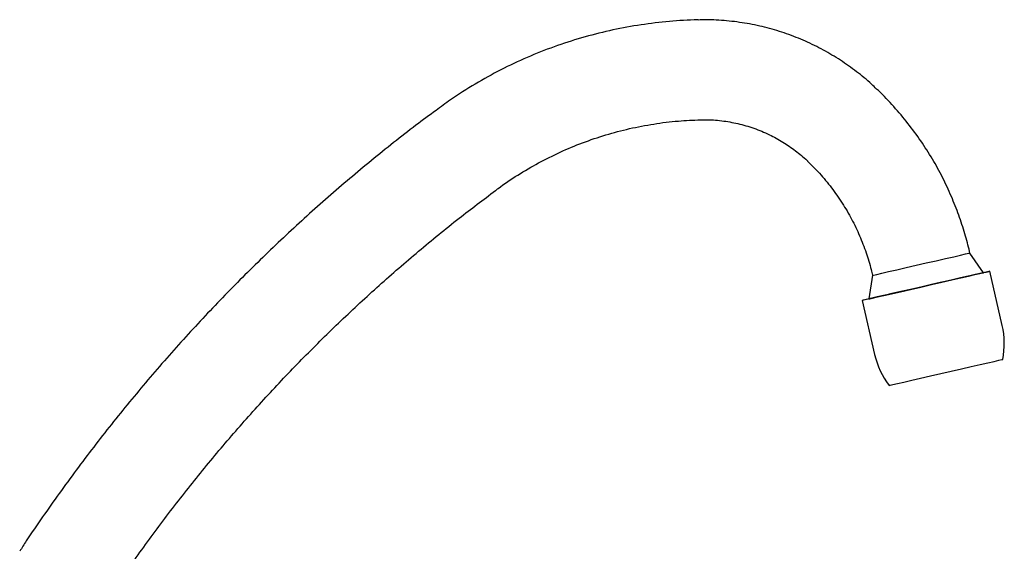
# Model space of a CAD drawing. Header units: millimetres. Extents: x 4096.516 to 4096.733, y 1727.865 to 1728.119.
# Tile 12 of 12: x 4096.555 to 4096.733, y 1728.023 to 1728.119. Entities that reach past the tile are written whole.
import ezdxf

# ---------------------------------------------------------------- set-up
doc = ezdxf.new("R2010")
doc.units = ezdxf.units.MM
doc.layers.add('SANINDUSA', color=3, linetype='Continuous')

msp = doc.modelspace()

# ---------------------------------------------------------------- linework, layer by layer
at = {"layer": 'SANINDUSA'}
for p, q in [((4096.72885960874, 1728.073322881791), (4096.726392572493, 1728.076862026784)), ((4096.732242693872, 1728.063838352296), (4096.730013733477, 1728.073586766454)), ((4096.708845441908, 1728.072849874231), (4096.708161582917, 1728.068590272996)), ((4096.707007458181, 1728.068326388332), (4096.709236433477, 1728.058577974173))]:
    msp.add_line(p, q, dxfattribs=at)
at = {"layer": 'SANINDUSA', "flags": 128}
for points in [[(4096.708845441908, 1728.072849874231), (4096.709039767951, 1728.072893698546), (4096.709609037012, 1728.073023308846), (4096.710528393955, 1728.073232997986), (4096.711757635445, 1728.073513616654), (4096.713243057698, 1728.073852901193), (4096.714919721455, 1728.07423603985), (4096.716714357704, 1728.074646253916), (4096.718548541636, 1728.075065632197), (4096.720342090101, 1728.075475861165), (4096.722016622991, 1728.07585898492), (4096.723498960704, 1728.076198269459), (4096.724724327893, 1728.076478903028), (4096.725639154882, 1728.076688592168), (4096.726203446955, 1728.076818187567), (4096.726392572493, 1728.076862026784)], [(4096.72893518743, 1728.073341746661), (4096.729314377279, 1728.073428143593), (4096.729836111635, 1728.073546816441), (4096.730013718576, 1728.073586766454), (4096.729841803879, 1728.073546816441), (4096.729325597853, 1728.073428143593), (4096.72848079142, 1728.073234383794), (4096.72733304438, 1728.072971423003), (4096.725917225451, 1728.07264723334), (4096.724276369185, 1728.072271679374), (4096.722460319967, 1728.071856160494), (4096.720524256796, 1728.071413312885), (4096.718527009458, 1728.070956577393), (4096.71652925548, 1728.070499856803), (4096.714591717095, 1728.070056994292), (4096.712773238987, 1728.069641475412), (4096.711129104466, 1728.069265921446), (4096.70970923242, 1728.068941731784), (4096.708556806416, 1728.068678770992), (4096.707706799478, 1728.068485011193), (4096.707185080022, 1728.068366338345), (4096.707007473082, 1728.068326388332)], [(4096.708161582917, 1728.068590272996), (4096.70834050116, 1728.068630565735), (4096.708865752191, 1728.068750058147), (4096.709719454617, 1728.068944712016), (4096.710872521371, 1728.069207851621), (4096.712285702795, 1728.069530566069), (4096.713910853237, 1728.0699018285), (4096.715692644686, 1728.07030900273), (4096.717570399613, 1728.070738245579), (4096.719480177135, 1728.071174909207), (4096.721356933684, 1728.071604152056), (4096.723136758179, 1728.072011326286), (4096.724759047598, 1728.072382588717), (4096.726168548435, 1728.072705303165), (4096.727317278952, 1728.072968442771), (4096.728166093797, 1728.073163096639), (4096.72868611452, 1728.073282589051), (4096.72885960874, 1728.073322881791)], [(4096.728746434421, 1728.073296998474), (4096.728574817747, 1728.073257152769), (4096.728060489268, 1728.073138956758), (4096.727220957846, 1728.072946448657), (4096.72608480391, 1728.072686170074), (4096.724690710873, 1728.072367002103), (4096.723086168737, 1728.071999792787), (4096.721325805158, 1728.071597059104), (4096.719469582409, 1728.071172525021), (4096.717580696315, 1728.070740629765), (4096.715723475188, 1728.070316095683), (4096.713961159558, 1728.069913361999), (4096.712353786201, 1728.069546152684), (4096.710956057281, 1728.069226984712), (4096.709815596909, 1728.06896670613), (4096.708971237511, 1728.068774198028), (4096.708451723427, 1728.068656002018), (4096.708274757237, 1728.068616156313)], [(4096.711841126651, 1728.053018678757), (4096.712018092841, 1728.053058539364), (4096.712537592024, 1728.053176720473), (4096.713381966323, 1728.053369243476), (4096.714522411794, 1728.053629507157), (4096.715920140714, 1728.05394869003), (4096.717527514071, 1728.054315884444), (4096.719289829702, 1728.054718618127), (4096.721147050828, 1728.055143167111), (4096.723035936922, 1728.055575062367), (4096.724892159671, 1728.05599959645), (4096.72665252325, 1728.056402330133), (4096.728257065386, 1728.056769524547), (4096.729651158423, 1728.05708870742), (4096.730787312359, 1728.057348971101), (4096.731626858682, 1728.057541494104), (4096.732141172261, 1728.057659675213), (4096.732312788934, 1728.05769953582)]]:
    msp.add_lwpolyline(points, dxfattribs=at)
at = {"layer": 'SANINDUSA'}
for centre, radius, start, end in [((4096.788148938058, 1727.718145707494), 0.359458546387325, 102.8755283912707, 103.0459536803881), ((4096.718111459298, 1728.060607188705), 0.01449593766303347, 348.4288892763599, 12.87949865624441), ((4096.723367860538, 1728.061809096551), 0.01449611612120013, 192.8791702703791, 217.3295179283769)]:
    msp.add_arc(centre, radius, start, end, dxfattribs=at)
for points, knots in [([(4096.677400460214, 1728.118834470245), (4096.677164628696, 1728.118834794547), (4096.675222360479, 1728.118837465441), (4096.671573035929, 1728.118539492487), (4096.666471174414, 1728.117917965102), (4096.661399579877, 1728.116945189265), (4096.656377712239, 1728.11566003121), (4096.6514252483, 1728.114053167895), (4096.646562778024, 1728.112128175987), (4096.641806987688, 1728.109891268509), (4096.637188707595, 1728.10733108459), (4096.633290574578, 1728.10488895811), (4096.631021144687, 1728.103189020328), (4096.630167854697, 1728.102549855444)], [0, 0, 0, 0, 0.01393542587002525, 0.1147697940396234, 0.2159954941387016, 0.3176233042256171, 0.4196682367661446, 0.5221489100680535, 0.625089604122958, 0.7285204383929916, 0.8324791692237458, 0.93701332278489, 0.9999999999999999, 0.9999999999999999, 0.9999999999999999, 0.9999999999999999]), ([(4096.709562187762, 1728.106399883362), (4096.70926575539, 1728.106693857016), (4096.708136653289, 1728.107813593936), (4096.705974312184, 1728.109560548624), (4096.703083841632, 1728.111625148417), (4096.699999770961, 1728.113456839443), (4096.696756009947, 1728.11505347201), (4096.69336730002, 1728.116393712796), (4096.689855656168, 1728.117461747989), (4096.686242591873, 1728.11825036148), (4096.682552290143, 1728.118722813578), (4096.67959158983, 1728.118914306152), (4096.677873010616, 1728.118837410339), (4096.677401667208, 1728.118816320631)], [0, 0, 0, 0, 0.03537665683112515, 0.1347486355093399, 0.2350878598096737, 0.3363170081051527, 0.4383778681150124, 0.5412256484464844, 0.6448300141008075, 0.749169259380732, 0.854233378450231, 0.960021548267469, 1, 1, 1, 1]), ([(4096.726381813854, 1728.07686968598), (4096.726364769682, 1728.076957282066), (4096.726139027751, 1728.078117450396), (4096.725486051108, 1728.080393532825), (4096.724425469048, 1728.083717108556), (4096.72308172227, 1728.087104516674), (4096.721499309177, 1728.090482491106), (4096.719666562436, 1728.093818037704), (4096.717586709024, 1728.09707867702), (4096.715269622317, 1728.100243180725), (4096.71269839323, 1728.103260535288), (4096.710787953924, 1728.105322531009), (4096.709684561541, 1728.106313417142), (4096.709574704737, 1728.106412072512)], [0, 0, 0, 0, 0.007764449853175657, 0.1028364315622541, 0.2056521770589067, 0.3113345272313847, 0.4196319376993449, 0.530047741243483, 0.642239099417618, 0.7559460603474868, 0.8709688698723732, 0.9871533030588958, 0.9999999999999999, 0.9999999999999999, 0.9999999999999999, 0.9999999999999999]), ([(4096.630167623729, 1728.102550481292), (4096.628955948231, 1728.101662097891), (4096.624998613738, 1728.098760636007), (4096.618502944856, 1728.093561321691), (4096.610680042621, 1728.086965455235), (4096.603073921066, 1728.080090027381), (4096.595678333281, 1728.072959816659), (4096.588505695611, 1728.065574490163), (4096.581562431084, 1728.057941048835), (4096.574859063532, 1728.050062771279), (4096.568394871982, 1728.041950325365), (4096.562209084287, 1728.033588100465), (4096.557779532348, 1728.027309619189), (4096.555505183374, 1728.023762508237), (4096.555108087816, 1728.023143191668)], [0, 0, 0, 0, 0.04103616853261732, 0.1340242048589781, 0.2271763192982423, 0.3205028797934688, 0.4140153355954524, 0.5077272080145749, 0.6016535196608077, 0.6958121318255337, 0.7902235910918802, 0.8849120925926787, 0.9799059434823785, 1, 1, 1, 1]), ([(4096.640886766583, 1728.088120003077), (4096.641041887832, 1728.088241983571), (4096.642324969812, 1728.089250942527), (4096.644907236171, 1728.090933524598), (4096.648634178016, 1728.093140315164), (4096.652539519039, 1728.095079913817), (4096.656584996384, 1728.096766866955), (4096.660758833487, 1728.09818036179), (4096.665040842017, 1728.099313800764), (4096.669412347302, 1728.100147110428), (4096.673687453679, 1728.100687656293), (4096.676507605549, 1728.100793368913), (4096.677838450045, 1728.100843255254)], [0, 0, 0, 0, 0.01490915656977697, 0.1233207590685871, 0.2324064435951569, 0.3421273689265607, 0.4524524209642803, 0.5633580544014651, 0.6748267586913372, 0.7868467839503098, 0.8994118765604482, 1, 1, 1, 1]), ([(4096.677839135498, 1728.10082549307), (4096.678138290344, 1728.100842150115), (4096.67941175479, 1728.100913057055), (4096.681675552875, 1728.100718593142), (4096.684599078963, 1728.10022903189), (4096.687487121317, 1728.099387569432), (4096.690200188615, 1728.098259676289), (4096.692711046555, 1728.096891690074), (4096.694967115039, 1728.095308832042), (4096.69645277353, 1728.094127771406), (4096.697122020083, 1728.093426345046), (4096.697158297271, 1728.093388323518)], [0, 0, 0, 0, 0.04228182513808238, 0.1799883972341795, 0.3193385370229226, 0.460459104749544, 0.6035411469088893, 0.7334350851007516, 0.8631434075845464, 0.9925815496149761, 1, 1, 1, 1]), ([(4096.697154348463, 1728.093384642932), (4096.697876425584, 1728.092673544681), (4096.699401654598, 1728.091171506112), (4096.70147709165, 1728.088646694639), (4096.703416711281, 1728.085890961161), (4096.705108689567, 1728.082996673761), (4096.706551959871, 1728.080004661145), (4096.707711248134, 1728.076959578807), (4096.708461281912, 1728.074568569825), (4096.708748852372, 1728.073189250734), (4096.708820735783, 1728.072844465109)], [0, 0, 0, 0, 0.1267900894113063, 0.2678161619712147, 0.408385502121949, 0.5482600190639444, 0.6869980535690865, 0.8236668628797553, 0.9559223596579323, 0.9999999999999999, 0.9999999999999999, 0.9999999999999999, 0.9999999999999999]), ([(4096.570136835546, 1728.013245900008), (4096.570490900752, 1728.013797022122), (4096.572508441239, 1728.0169374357), (4096.576429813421, 1728.022519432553), (4096.581912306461, 1728.029980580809), (4096.587661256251, 1728.037271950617), (4096.593645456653, 1728.044400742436), (4096.599866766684, 1728.051352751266), (4096.606317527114, 1728.058120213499), (4096.612992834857, 1728.064693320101), (4096.619884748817, 1728.071065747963), (4096.6269927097, 1728.077221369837), (4096.633981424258, 1728.082931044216), (4096.638688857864, 1728.086468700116), (4096.640886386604, 1728.088120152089)], [0, 0, 0, 0, 0.01897893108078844, 0.1081460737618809, 0.1975697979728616, 0.2872314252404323, 0.3771145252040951, 0.4672044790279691, 0.5574887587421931, 0.647955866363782, 0.7385960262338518, 0.8294002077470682, 0.920360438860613, 1, 1, 1, 1])]:
    msp.add_open_spline(points, degree=3, knots=knots, dxfattribs=at)

doc.saveas('drawing.dxf')
